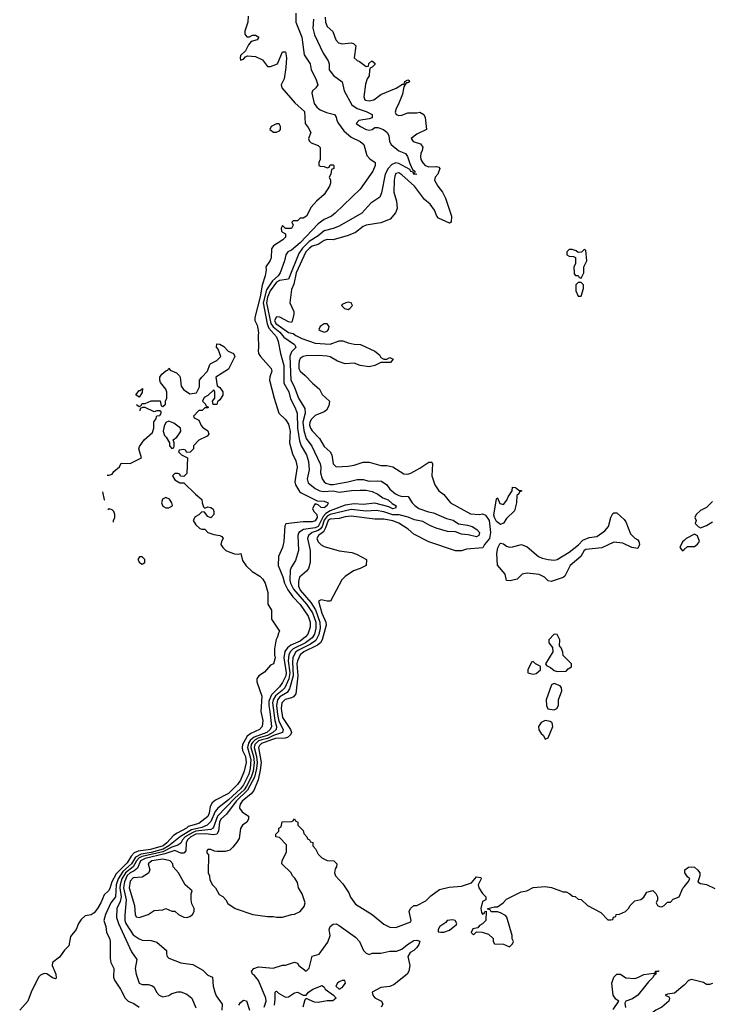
# Model space of a CAD drawing. Header units: inches. Extents: x 2601682 to 2755810, y 449311 to 584050.
# Tile 166 of 256: x 2605551 to 2610189, y 518229 to 524826. Entities that reach past the tile are written whole.
import ezdxf

# ---------------------------------------------------------------- set-up
doc = ezdxf.new("R2010")
doc.units = ezdxf.units.IN
doc.header["$MEASUREMENT"] = 0
for name, color, linetype in [('C6501', 7, 'Continuous'), ('C6502', 7, 'Continuous'), ('C6511', 7, 'Continuous'), ('C6512', 7, 'Continuous')]:
    doc.layers.add(name, color=color, linetype=linetype)

msp = doc.modelspace()

# ---------------------------------------------------------------- linework, layer by layer
at = {"layer": 'C6501', "color": 2}
for points, elevation in [([(2607060.3, 520000), (2607043.7, 519970), (2607040.3, 519950), (2607043.7, 519930), (2607061.7, 519890), (2607067, 519850), (2607052.8, 519790), (2607028.5, 519730), (2607010, 519701.6), (2606950, 519642.4), (2606862.5, 519597.5), (2606840.3, 519579.7), (2606825.1, 519554.9), (2606819, 519510), (2606810, 519486.3), (2606750, 519439.7), (2606678.9, 519421.1), (2606668, 519410), (2606604.1, 519375.9), (2606580.9, 519359.1), (2606536.9, 519310), (2606510.3, 519290), (2606426.4, 519266.4), (2606344.3, 519255.7), (2606316.3, 519243.7), (2606297.7, 519222.3), (2606270, 519176.3), (2606197.2, 519102.8), (2606167, 519050), (2606155.3, 519004.7), (2606146, 518990), (2606116.7, 518963.3), (2606094.9, 518910), (2606072, 518870), (2606050, 518841.6), (2606030, 518829.6), (2605990, 518820.7), (2605962.2, 518797.8), (2605944.4, 518770), (2605928, 518730), (2605890, 518684), (2605879.3, 518620.7), (2605850, 518592.7), (2605816.2, 518543.8), (2605770.7, 518510), (2605768, 518490), (2605792.7, 518430), (2605795.2, 518404.8), (2605790, 518399), (2605770, 518406.6), (2605732.3, 518432.3), (2605714.9, 518434.9), (2605690, 518423.5), (2605677.4, 518410), (2605627.2, 518310), (2605605.5, 518250), (2605550.6, 518190)], 10), ([(2607097.1, 520000), (2607082.2, 519977.8), (2607075.6, 519950), (2607098.1, 519870), (2607094.1, 519810), (2607084, 519770), (2607050, 519699.8), (2607030, 519672.8), (2606950, 519598), (2606876.6, 519543.4), (2606860.1, 519519.9), (2606830, 519454.3), (2606805.3, 519430), (2606770, 519414.5), (2606702.2, 519397.8), (2606626.5, 519353.5), (2606549.4, 519290), (2606512.1, 519267.9), (2606430, 519246.6), (2606364.1, 519235.9), (2606325.6, 519214.4), (2606298.8, 519170), (2606242.1, 519117.9), (2606210.7, 519070), (2606197.3, 519030), (2606191.4, 518950), (2606161.3, 518910), (2606124.9, 518830), (2606114.8, 518790), (2606126.8, 518750), (2606131, 518710), (2606153, 518673), (2606157.3, 518650), (2606156.9, 518536.9), (2606162, 518510), (2606182, 518470), (2606178, 518410), (2606184.7, 518390), (2606226, 518330), (2606256, 518270), (2606278, 518250), (2606314.4, 518234.4), (2606350.9, 518210.9)], 14), ([(2607126.8, 520000), (2607122.4, 519997.6), (2607110, 519984.1), (2607101.8, 519970), (2607099, 519950), (2607116.6, 519890), (2607120.6, 519850), (2607113.5, 519790), (2607100.1, 519750), (2607070.1, 519690), (2607053.5, 519666.5), (2606991.5, 519610), (2606874.5, 519490), (2606845.3, 519410), (2606830, 519401.2), (2606730, 519388), (2606710, 519380.6), (2606659.3, 519350), (2606640.2, 519330), (2606630, 519309.6), (2606610, 519294.2), (2606570, 519282), (2606510, 519250.7), (2606370, 519219.5), (2606350, 519210.4), (2606332.5, 519190), (2606311, 519150), (2606259.2, 519110), (2606234, 519070), (2606222.7, 519030), (2606221.3, 519010), (2606230.9, 518949.1), (2606222.7, 518917.3), (2606200.3, 518870), (2606198.9, 518810), (2606211.5, 518770), (2606300.4, 518580.4), (2606334, 518530), (2606324.9, 518470), (2606330.6, 518430), (2606350.9, 518370.9), (2606370, 518361), (2606410, 518362.8), (2606435.9, 518355.9), (2606450, 518344.7), (2606467.7, 518310), (2606484, 518290), (2606510, 518278.4), (2606550, 518288.2), (2606570, 518300.5), (2606610, 518313.4), (2606630, 518313), (2606670, 518298), (2606703, 518270), (2606730, 518205.5)], 18), ([(2607172.1, 520000), (2607150, 519993.7), (2607124.8, 519970), (2607121.9, 519950), (2607137.3, 519890), (2607142, 519850), (2607137.5, 519810), (2607122.9, 519750), (2607077.2, 519662.8), (2607000.1, 519590), (2606936.1, 519503.9), (2606897.8, 519470), (2606888.6, 519450), (2606882.8, 519390), (2606870.2, 519369.8), (2606850, 519363.5), (2606791.7, 519371.7), (2606730, 519368.4), (2606696.5, 519350), (2606673.6, 519330), (2606665.8, 519310), (2606663.1, 519256.9), (2606650, 519241.6), (2606630, 519242.6), (2606590, 519259.3), (2606523.3, 519236.7), (2606390, 519205.9), (2606359.7, 519190), (2606339.5, 519140.5), (2606317, 519123), (2606289.3, 519110), (2606270, 519092.9), (2606251.6, 519050), (2606246.3, 519010), (2606264.7, 518930), (2606254.7, 518825.3), (2606255.6, 518790), (2606262.3, 518770), (2606310, 518695.5), (2606350, 518666.8), (2606370, 518658), (2606430, 518656), (2606470, 518644.7), (2606534, 518590), (2606532.7, 518567.3), (2606538, 518550), (2606550, 518538), (2606630, 518506), (2606710, 518496), (2606776.8, 518456.8), (2606810, 518424.7), (2606842, 518410), (2606847.3, 518350), (2606857.1, 518310), (2606866.4, 518286.4), (2606906, 518230), (2606904.9, 518190)], 22), ([(2607235.8, 520000), (2607170, 519975.8), (2607156, 519964), (2607149.4, 519950), (2607168, 519850), (2607162, 519798), (2607147.2, 519732.8), (2607117.8, 519662.3), (2607100.7, 519639.3), (2607040.4, 519590), (2607027.4, 519570), (2607023, 519550), (2607023, 519543), (2607039.6, 519519.6), (2607082, 519490), (2607082, 519470), (2607071.1, 519448.9), (2607042, 519430), (2607030, 519406), (2607019.6, 519340.4), (2607005.4, 519314.6), (2606978.8, 519281.2), (2606957.3, 519262.7), (2606926.4, 519253.6), (2606873.6, 519253.6), (2606855.3, 519255.3), (2606830, 519266), (2606810, 519266), (2606803.6, 519256.4), (2606803.6, 519243.6), (2606814, 519230), (2606812, 519110), (2606822, 519090), (2606823.6, 519063.6), (2606842, 519030), (2606862, 519010), (2606885.4, 518965.4), (2606911.1, 518951.1), (2606932, 518930), (2606945.4, 518905.4), (2606994, 518870), (2607111.6, 518831.6), (2607210, 518818), (2607250, 518818), (2607270, 518812), (2607310, 518812), (2607370, 518831.3), (2607390, 518832), (2607428.9, 518851.1), (2607456.5, 518883.5), (2607462, 518910), (2607442, 518970), (2607418, 519010), (2607410, 519046), (2607393.6, 519073.6), (2607378, 519090), (2607368, 519110), (2607306, 519170), (2607308, 519190), (2607338, 519250), (2607336.4, 519296.4), (2607290, 519346), (2607266, 519350), (2607266, 519370), (2607286, 519390), (2607286, 519410), (2607302, 519418), (2607307.3, 519452.7), (2607370, 519454), (2607382, 519458), (2607390, 519472), (2607398, 519458), (2607414, 519450), (2607414, 519430), (2607450, 519394), (2607452.7, 519372.7), (2607474, 519350), (2607478, 519338), (2607492, 519332), (2607498, 519318), (2607512.7, 519312.7), (2607514, 519290), (2607531.6, 519271.6), (2607550, 519234), (2607574, 519210), (2607610, 519192), (2607654, 519190), (2607674, 519170), (2607672, 519150), (2607663.6, 519136.4), (2607658, 519110), (2607664.7, 519090), (2607715.3, 519035.3), (2607755.3, 518975.3), (2607766.4, 518946.4), (2607799.6, 518899.6), (2607910.8, 518830.8), (2607990, 518766), (2608030, 518746), (2608070, 518742.8), (2608170, 518782), (2608173.2, 518790), (2608158, 518850), (2608168.9, 518871.1), (2608190, 518892), (2608210, 518892), (2608270, 518922), (2608303.1, 518956.9), (2608362, 518998), (2608426.3, 519013.7), (2608510, 519020.7), (2608576.5, 519043.5), (2608610, 519082), (2608638, 519078), (2608642, 519070), (2608622, 519030), (2608626, 519010), (2608650, 518972), (2608672, 518950), (2608671.6, 518928.4), (2608650, 518918), (2608638, 518870), (2608643.6, 518843.6), (2608650, 518834), (2608662, 518838), (2608666, 518850), (2608674, 518854), (2608671.3, 518790), (2608650, 518768), (2608630, 518758), (2608618, 518742), (2608585.4, 518734.6), (2608574, 518710), (2608590, 518694), (2608610, 518714), (2608647.3, 518712.7), (2608690, 518698), (2608722, 518670), (2608722, 518650), (2608730, 518634), (2608790, 518632), (2608830, 518614), (2608850, 518634), (2608858, 518650), (2608848.4, 518668.4), (2608848, 518690), (2608812.9, 518812.9), (2608804, 518824), (2608770, 518842), (2608750, 518848), (2608708.4, 518848.4), (2608702, 518862), (2608686, 518866), (2608686, 518870), (2608730, 518882), (2608750, 518882), (2608788, 518910), (2608810, 518934), (2608910, 518982), (2608946, 518990), (2608988.9, 519011.1), (2609070, 519018), (2609111.1, 519011.1), (2609190, 518982), (2609210, 518982), (2609234, 518970), (2609252.7, 518952.7), (2609271.6, 518951.6), (2609290, 518934), (2609310, 518932), (2609354, 518890), (2609443.6, 518843.6), (2609490, 518794), (2609510, 518794), (2609522, 518798), (2609527.3, 518812.7), (2609542, 518818), (2609546, 518830), (2609567.3, 518832.7), (2609608.4, 518851.6), (2609628.4, 518871.6), (2609638, 518890), (2609670, 518922), (2609710, 518931), (2609730, 518946), (2609750, 518981), (2609790, 518991.3), (2609811.1, 518971.1), (2609822, 518950), (2609822, 518930), (2609814, 518910), (2609822, 518890), (2609836.4, 518883.6), (2609850, 518882), (2609866, 518890), (2609890, 518914), (2609910, 518914), (2609927.3, 518932.7), (2609966, 518950), (2609992.5, 519007.5), (2610000, 519016.5)], 26), ([(2607188.2, 518210), (2607201.1, 518250), (2607198.9, 518270), (2607150, 518389), (2607122.7, 518422.7), (2607109, 518430), (2607104, 518450), (2607118, 518470), (2607150, 518481), (2607248.9, 518471.1), (2607310, 518491), (2607330, 518491.3), (2607390, 518512), (2607410, 518504.7), (2607421, 518490), (2607470, 518451.3), (2607490, 518472), (2607509.4, 518550.6), (2607555.1, 518564.9), (2607613.6, 518646.4), (2607628.7, 518690), (2607624, 518730), (2607629, 518750), (2607650, 518766.8), (2607670, 518767.3), (2607690, 518757.3), (2607799.9, 518679.9), (2607826.8, 518650), (2607852, 518590), (2607870, 518572), (2607890, 518562), (2607910, 518571.3), (2607970, 518570.7), (2608030, 518584.7), (2608074.6, 518585.4), (2608110, 518598), (2608148.7, 518630), (2608190, 518656.3), (2608210, 518658.8), (2608230, 518651), (2608224.7, 518630), (2608210.8, 518610), (2608190, 518589.3), (2608164.5, 518575.5), (2608151, 518550), (2608162.8, 518490), (2608156, 518450), (2608144.7, 518430), (2608058.5, 518361.5), (2608030, 518349), (2607970, 518341.2), (2607911.3, 518310), (2607916, 518290), (2607930, 518271.3), (2607974, 518250), (2607982, 518230), (2607972, 518210)], 22), ([(2609524.9, 518195.1), (2609562, 518250), (2609543.9, 518263.9), (2609526, 518290), (2609515.3, 518370), (2609529, 518410), (2609548.7, 518430), (2609574, 518430), (2609610, 518406), (2609670, 518403), (2609690, 518408), (2609730, 518428), (2609796.9, 518436.9), (2609807.3, 518432.7), (2609809, 518450), (2609830, 518454), (2609828.4, 518448.4), (2609811.6, 518448.4), (2609810.8, 518430), (2609796.9, 518423.1), (2609794, 518410), (2609761.2, 518378.8), (2609690.4, 518289.6), (2609654.4, 518265.6), (2609610.7, 518249.3), (2609602.8, 518237.2), (2609607.5, 518207.5)], 22), ([(2607256.1, 518223.9), (2607262.5, 518262.5), (2607262, 518310), (2607265.6, 518314.4), (2607270, 518316), (2607283.5, 518303.5), (2607330, 518277.3), (2607350, 518279.1), (2607390, 518306), (2607410, 518310.8), (2607450, 518291), (2607468.9, 518291.1), (2607484, 518310), (2607513.2, 518330), (2607575.3, 518355.3), (2607590, 518344.7), (2607597.3, 518330), (2607652.7, 518290), (2607671, 518270), (2607648.1, 518251.9), (2607610, 518251.8), (2607550, 518240.5), (2607523.9, 518243.9), (2607470, 518268), (2607461, 518259), (2607447.7, 518210)], 18), ([(2610000, 518358), (2609992, 518350), (2609935.3, 518304.7), (2609890, 518298), (2609874, 518290), (2609898, 518278), (2609902, 518270), (2609898, 518250), (2609850.4, 518209.6), (2609811.3, 518190), (2609784.7, 518170), (2609771.3, 518130), (2609746, 518090), (2609741, 518070), (2609750, 518032), (2609778, 518018), (2609830, 518002.8), (2609910, 517942.8), (2609970, 517921), (2610000, 517919.5)], 26), ([(2607017.7, 518222.3), (2607030, 518240.7), (2607050, 518257.3), (2607070, 518251.3), (2607090.4, 518190)], 22)]:
    msp.add_lwpolyline(points, dxfattribs=dict(at, elevation=elevation))
for points, elevation in [([(2606510, 519202), (2606434.8, 519190), (2606410.8, 519170), (2606422.8, 519130), (2606413, 519107), (2606370, 519080.9), (2606310, 519076.2), (2606290, 519054), (2606284.6, 519010), (2606320.4, 518890), (2606323, 518830), (2606330, 518816), (2606350, 518810.8), (2606410, 518830.8), (2606450, 518858), (2606510, 518862), (2606530, 518871.3), (2606570, 518852), (2606590, 518852), (2606614, 518830), (2606650, 518812), (2606670, 518811.3), (2606690, 518818), (2606708, 518830), (2606718, 518850), (2606718, 518870), (2606703.1, 518903.1), (2606698, 518930), (2606698, 518970), (2606706, 518990), (2606658, 519030), (2606614, 519110), (2606578, 519150), (2606575.3, 519170), (2606558, 519190)], 26), ([(2608450, 518794), (2608414, 518790), (2608403.6, 518776.4), (2608364.7, 518750), (2608352, 518730), (2608354, 518714), (2608371.6, 518711.6), (2608390, 518711.3), (2608430, 518726), (2608475.3, 518764.7), (2608478, 518770), (2608466, 518790)], 26), ([(2607710, 518389), (2607690, 518379.3), (2607678.8, 518370), (2607668.2, 518350), (2607690, 518330.8), (2607710, 518340.5), (2607732.3, 518370), (2607728.4, 518388.4)], 22)]:
    msp.add_lwpolyline(points, close=True, dxfattribs=dict(at, elevation=elevation))
at = {"layer": 'C6502', "color": 2}
for points, elevation in [([(2607400.7, 524870), (2607399.1, 524810), (2607440.5, 524710), (2607454.8, 524590), (2607494.8, 524530), (2607502.8, 524490), (2607534.8, 524430), (2607546.8, 524390), (2607534.8, 524370), (2607511, 524350), (2607507.1, 524332.9), (2607523.4, 524263.4), (2607539.9, 524239.9), (2607562.6, 524222.6), (2607604.8, 524204.8), (2607658, 524190), (2607670, 524172), (2607673.4, 524150), (2607684.9, 524130), (2607721.5, 524081.5), (2607770, 524039.1), (2607830, 524010.5), (2607854.8, 523990), (2607876.3, 523916.3), (2607894.4, 523894.4), (2607932, 523870), (2607931.3, 523850), (2607916, 523810), (2607830.8, 523690), (2607664, 523530), (2607638.8, 523510), (2607590, 523486.3), (2607550, 523457.6), (2607430, 523331.6), (2607370, 523280.9), (2607346.8, 523270), (2607334, 523250), (2607324.9, 523210), (2607294, 523130), (2607282, 523110), (2607242.6, 523077.4), (2607204.1, 523015.9), (2607180.1, 522930), (2607207.5, 522787.5), (2607220, 522760), (2607270, 522702), (2607282.4, 522670), (2607296.4, 522590), (2607318.5, 522510), (2607320.3, 522390), (2607352, 522332), (2607364.8, 522284.8), (2607393.7, 522230), (2607408.2, 522190), (2607411.1, 522090), (2607424.1, 522004.1), (2607436.5, 521970), (2607472.2, 521910), (2607485.1, 521865.1), (2607488.8, 521810), (2607475.5, 521750), (2607483.4, 521723.4), (2607530, 521686), (2607561, 521670), (2607585.1, 521665.1), (2607650, 521668.9), (2607690, 521661.1), (2607771.8, 521671.8), (2607830, 521674), (2607870, 521672.7), (2607910, 521665.2), (2607950, 521647.4), (2607982.9, 521622.9), (2608018, 521610), (2608044.4, 521584.4), (2608070.8, 521569.2), (2608066.4, 521553.6), (2608050, 521548.4), (2608022.9, 521562.9), (2607930, 521587.6), (2607850, 521578.5), (2607790, 521582.2), (2607730, 521574.2), (2607630, 521536.1), (2607601.6, 521518.4), (2607582, 521498), (2607548.7, 521430), (2607530, 521422.3), (2607450.8, 521410), (2607419.3, 521390), (2607414, 521370), (2607417.3, 521270), (2607397.5, 521202.5), (2607370, 521159), (2607362, 521138), (2607359.1, 521070), (2607364.2, 521050), (2607384.9, 521010), (2607472.1, 520910), (2607511.6, 520851.6), (2607532.9, 520790), (2607534.6, 520750), (2607524.3, 520710), (2607510, 520684.5), (2607464.4, 520650), (2607381.3, 520610), (2607361.5, 520590), (2607352.7, 520570), (2607349.5, 520530), (2607359.8, 520450), (2607352.5, 520410), (2607325.4, 520350), (2607309, 520331), (2607263.2, 520296.8), (2607247.6, 520270), (2607243.9, 520250), (2607258.9, 520130), (2607271, 520090), (2607269.2, 520070), (2607245.4, 520050), (2607211.1, 520030), (2607148.1, 520011.9), (2607126.8, 520000)], 18), ([(2607080.7, 524850), (2607077.3, 524810), (2607058.8, 524750), (2607058, 524730), (2607071.6, 524711.6), (2607090, 524711.3), (2607110, 524722), (2607130, 524722), (2607151.3, 524710), (2607142, 524690), (2607101, 524679), (2607082, 524658), (2607063.6, 524616.4), (2607030, 524586), (2607026, 524570), (2607030, 524554), (2607050, 524562), (2607062, 524578), (2607075.3, 524584.7), (2607130, 524578.8), (2607177.3, 524557.3), (2607210, 524512), (2607230, 524511.3), (2607278, 524530), (2607309.5, 524610.5), (2607330, 524611.3), (2607337.3, 524570), (2607333.7, 524506.3), (2607321, 524430), (2607301, 524390), (2607306.8, 524370), (2607394, 524270), (2607458.8, 524210), (2607462.8, 524130), (2607483.5, 524103.5), (2607501, 524070), (2607484.7, 524030), (2607490, 524014), (2607502, 524002), (2607550, 523982), (2607562, 523970), (2607562, 523890), (2607554, 523870), (2607554, 523850), (2607563.6, 523843.6), (2607590, 523842), (2607610, 523834), (2607622, 523838), (2607630, 523854), (2607650, 523854), (2607654, 523850), (2607654, 523830), (2607638, 523822), (2607634, 523790), (2607622, 523770), (2607632, 523750), (2607632, 523730), (2607624.7, 523710), (2607590, 523655.3), (2607538, 523610), (2607502, 523570), (2607471.3, 523510), (2607450, 523495.3), (2607430, 523495.3), (2607410, 523478), (2607382, 523478), (2607374, 523470), (2607382, 523450), (2607370, 523428), (2607330, 523426), (2607310, 523446), (2607302, 523430), (2607304.7, 523410), (2607310, 523402), (2607331.6, 523391.6), (2607331.3, 523370), (2607312, 523350), (2607250.8, 523310), (2607238, 523290), (2607235.5, 523230), (2607228.1, 523211.9), (2607198, 523170), (2607200.7, 523150), (2607195.5, 523110), (2607173.3, 523046.7), (2607160.3, 522970), (2607124.7, 522830), (2607124.7, 522810), (2607139.8, 522779.8), (2607150.7, 522730), (2607147.3, 522710), (2607150.5, 522629.5), (2607146.8, 522610), (2607150.7, 522590), (2607162.8, 522570), (2607234.8, 522490), (2607238.8, 522470), (2607225.8, 522434.2), (2607223, 522410), (2607254, 522290), (2607286, 522190), (2607330, 522146.8), (2607350, 522116), (2607356.2, 522096.2), (2607361.3, 522070), (2607358, 521990), (2607376.7, 521916.7), (2607399.3, 521870), (2607408.2, 521830), (2607393, 521730), (2607397.1, 521710), (2607424.2, 521664.2), (2607435.1, 521655.1), (2607542, 521602), (2607590, 521599.3), (2607616, 521590), (2607610.7, 521570), (2607590, 521556), (2607570, 521557.2), (2607550, 521575.3), (2607530, 521582), (2607524, 521576), (2607510.8, 521550), (2607521, 521530), (2607541, 521510), (2607542, 521490), (2607530, 521467.6), (2607510, 521461.6), (2607450, 521460.5), (2607332, 521448), (2607326, 521434), (2607320.5, 521330), (2607310.6, 521290), (2607284.9, 521230), (2607280.5, 521170), (2607312.7, 521092.7), (2607324, 521050), (2607346.2, 521006.2), (2607379.8, 520959.8), (2607430, 520908.4), (2607483.1, 520830), (2607496.5, 520790), (2607495.1, 520755.1), (2607480.3, 520710), (2607464.9, 520690), (2607430, 520663.1), (2607365.3, 520634.7), (2607343.2, 520616.7), (2607327.3, 520592.7), (2607319.8, 520550), (2607335, 520450), (2607332.8, 520430), (2607310, 520385.1), (2607290, 520356.9), (2607236.5, 520303.5), (2607219.5, 520260.5), (2607218, 520230), (2607226.8, 520190), (2607236.5, 520090), (2607227.9, 520070), (2607204.9, 520050), (2607120.6, 520019.4), (2607098.2, 520001.8), (2607097.1, 520000)], 14), ([(2607519.3, 524830), (2607512.7, 524770), (2607523.9, 524723.9), (2607582.5, 524602.5), (2607616, 524550), (2607622.8, 524530), (2607622, 524490), (2607652.5, 524452.5), (2607710.5, 524410.5), (2607724, 524350), (2607775.1, 524255.1), (2607810.2, 524230.2), (2607871.3, 524210), (2607911, 524190), (2607910, 524169), (2607890, 524161.2), (2607822, 524150), (2607804.7, 524130), (2607832, 524110), (2607870, 524090.8), (2607890, 524086.8), (2607910, 524090.8), (2607930, 524102.8), (2607950, 524104), (2607986, 524090), (2608011, 524070), (2608022.8, 524050), (2608026.8, 524010), (2608037.3, 523990), (2608090, 523948.2), (2608134.8, 523930), (2608147.7, 523910), (2608162.8, 523862.8), (2608182, 523822), (2608196, 523810), (2608194, 523794), (2608211, 523790), (2608190, 523789.4), (2608185.2, 523805.2), (2608170, 523809.4), (2608162.7, 523822.7), (2608090, 523862.6), (2608070, 523866), (2608043.4, 523856.6), (2608017.4, 523830), (2607997.4, 523790), (2607974.6, 523665.4), (2607963.5, 523636.5), (2607902.8, 523597.2), (2607842.8, 523530), (2607690, 523443.7), (2607650, 523427), (2607590, 523411.6), (2607550, 523377.4), (2607490, 523339.8), (2607445.2, 523294.8), (2607420.8, 523259.2), (2607351.4, 523088.6), (2607290, 523079.5), (2607270, 523067.9), (2607228.8, 523010), (2607210, 522967), (2607202.8, 522930), (2607232.8, 522790), (2607247.5, 522767.5), (2607291.7, 522731.7), (2607319.4, 522699.4), (2607391, 522650), (2607396.8, 522636.8), (2607398.8, 522630), (2607370, 522601.2), (2607360.3, 522570), (2607365.5, 522410), (2607388.3, 522368.3), (2607418.7, 522290), (2607460.9, 522220.9), (2607462.8, 522190), (2607447.5, 522130), (2607452.8, 522072.8), (2607470, 522019.1), (2607507.9, 521967.9), (2607563, 521850), (2607568.1, 521828.1), (2607566, 521790), (2607577.1, 521750), (2607590.3, 521730.3), (2607601.8, 521721.8), (2607630, 521712), (2607650, 521712), (2607748, 521730), (2607810, 521746), (2607850, 521744.4), (2607890, 521733), (2607950, 521737.1), (2607974, 521734), (2608010.4, 521710.4), (2608030, 521681), (2608066.8, 521650), (2608090, 521637.1), (2608106.3, 521633.7), (2608152.3, 521632.3), (2608178, 521590), (2608196.3, 521570), (2608224, 521550), (2608288.2, 521528.2), (2608322.6, 521522.6), (2608410, 521484.4), (2608452.5, 521472.5), (2608490, 521448), (2608550, 521440.2), (2608580.7, 521430), (2608611.3, 521410), (2608630.8, 521390), (2608624.7, 521370), (2608610, 521361.2), (2608555.1, 521375.1), (2608510, 521378), (2608470, 521395.1), (2608416, 521396), (2608338.8, 521418.8), (2608296.6, 521436.6), (2608250, 521464.4), (2608194.1, 521474.1), (2608152.3, 521492.3), (2608092.5, 521507.5), (2608049.1, 521509.1), (2607990, 521528.6), (2607938.2, 521538.2), (2607870, 521534), (2607770, 521544.4), (2607630, 521511.1), (2607610, 521499), (2607590, 521473.6), (2607575.3, 521430), (2607564.8, 521415.2), (2607550, 521402.8), (2607510.1, 521389.9), (2607484.2, 521370), (2607478.3, 521350), (2607495.8, 521270), (2607494.9, 521190), (2607483.8, 521150), (2607470.5, 521130), (2607424.4, 521090), (2607417.7, 521062.3), (2607418.5, 521030), (2607430, 521004.2), (2607500.9, 520920.9), (2607532.2, 520872.2), (2607561.3, 520790), (2607563.7, 520750), (2607553.4, 520706.6), (2607533.1, 520666.9), (2607498.2, 520641.8), (2607417.6, 520602.4), (2607400.7, 520590), (2607388.4, 520571.6), (2607380.2, 520550), (2607377.2, 520522.8), (2607381.4, 520430), (2607358.1, 520341.9), (2607342.7, 520317.3), (2607293.1, 520290), (2607276.3, 520270), (2607269.5, 520230), (2607276.4, 520170), (2607285.8, 520125.8), (2607316.1, 520070), (2607310.4, 520050), (2607250, 520030.4), (2607209.4, 520010.6), (2607172.1, 520000)], 22), ([(2607597.3, 524842.7), (2607599.1, 524810), (2607610, 524781), (2607647.3, 524747.3), (2607667.3, 524690), (2607684.7, 524670), (2607710, 524664), (2607770.9, 524670.9), (2607785.4, 524665.4), (2607802, 524650), (2607791.3, 524571.3), (2607810, 524552), (2607825.4, 524545.4), (2607870, 524512), (2607886, 524514), (2607888.4, 524531.6), (2607908.9, 524551.1), (2607930, 524534), (2607930, 524526), (2607912, 524508), (2607898, 524502), (2607892.7, 524487.3), (2607891.3, 524450), (2607878, 524430), (2607866.4, 524393.6), (2607856, 524310), (2607861, 524290), (2607866.2, 524286.2), (2607890, 524282), (2607922, 524290), (2607970, 524324.9), (2608072.5, 524367.5), (2608114, 524394), (2608126, 524394), (2608130, 524412), (2608150, 524422), (2608158, 524418), (2608162, 524410), (2608150, 524402), (2608138, 524402), (2608123.6, 524376.4), (2608113.7, 524326.3), (2608085.4, 524254.6), (2608071.3, 524230), (2608065.4, 524205.4), (2608071.6, 524191.6), (2608090, 524184.7), (2608110, 524186), (2608150, 524202.8), (2608210, 524201), (2608230, 524206), (2608258, 524190), (2608266, 524170), (2608274, 524090), (2608210, 524059), (2608172, 524030), (2608184.7, 524010), (2608234, 523994), (2608250.8, 523970.8), (2608246.8, 523950), (2608236, 523930), (2608234, 523910), (2608237.3, 523890), (2608250, 523866.8), (2608266.8, 523850), (2608290, 523839.1), (2608342, 523842), (2608357.3, 523837.3), (2608364.7, 523830), (2608350.8, 523790), (2608334, 523770), (2608328.2, 523750), (2608350, 523711), (2608382.8, 523670), (2608402.8, 523630), (2608442, 523510), (2608441, 523470), (2608430, 523462.7), (2608356, 523496), (2608345.2, 523510), (2608329.4, 523550), (2608299.5, 523590), (2608262.2, 523622.3), (2608193.6, 523710), (2608110, 523787.3), (2608090, 523799.5), (2608070, 523796), (2608062, 523778), (2608057.6, 523750), (2608057.1, 523670), (2608074, 523610), (2608078, 523562), (2608067.1, 523532.9), (2608031.3, 523490), (2607970, 523465.2), (2607870, 523449.3), (2607850, 523439.3), (2607800.5, 523399.5), (2607750, 523380.9), (2607650, 523351.6), (2607610, 523353), (2607590, 523346.3), (2607550, 523319.1), (2607510, 523307.8), (2607490, 523294), (2607467.9, 523270), (2607402, 523130), (2607386.3, 523053.7), (2607370, 523018), (2607360.5, 522930), (2607385.5, 522870), (2607387.3, 522852.7), (2607374.8, 522805.2), (2607370, 522798), (2607350, 522801.2), (2607292.6, 522832.6), (2607270, 522836.2), (2607256.9, 522810), (2607264.9, 522790), (2607350, 522730.6), (2607382.8, 522722.8), (2607399.1, 522710), (2607440.5, 522690), (2607530, 522658.5), (2607630, 522651.7), (2607690, 522674.8), (2607715.3, 522675.3), (2607750, 522661), (2607790, 522652), (2607834, 522650), (2607930, 522604.7), (2607961, 522581), (2607970, 522562), (2607990, 522551.3), (2608010, 522552), (2608030, 522562), (2608051, 522551), (2608034, 522530), (2607970, 522528.7), (2607930, 522509.2), (2607890, 522499.3), (2607830, 522509.2), (2607790, 522525.2), (2607730, 522520.9), (2607678.7, 522538.7), (2607630, 522566.6), (2607610, 522571.8), (2607550, 522577), (2607470, 522574), (2607450, 522569.3), (2607430, 522556), (2607421.7, 522538.3), (2607419.1, 522519.1), (2607420.7, 522490), (2607430, 522471.3), (2607462.8, 522442.8), (2607511.3, 522390), (2607558, 522350), (2607575.3, 522315.3), (2607624.7, 522270), (2607621, 522239), (2607604.7, 522210), (2607590, 522199), (2607530, 522174.5), (2607503.8, 522150), (2607492.7, 522130), (2607490.4, 522110), (2607497.6, 522090), (2607510, 522070.6), (2607559.2, 522019.2), (2607590, 521966.8), (2607630.4, 521930.4), (2607640.5, 521910), (2607650.8, 521850.8), (2607671, 521831), (2607750, 521834), (2607790, 521840.7), (2607850, 521860.7), (2607890, 521860.7), (2607970, 521838.8), (2608010, 521838.8), (2608050, 521831), (2608124, 521784), (2608150, 521781), (2608170, 521786.8), (2608230, 521821), (2608290, 521861), (2608310, 521862), (2608316, 521850), (2608311.3, 521770), (2608331, 521710), (2608358, 521670), (2608390, 521644.7), (2608436, 521590), (2608570, 521514.8), (2608630, 521511), (2608650, 521516), (2608670, 521507.3), (2608694.9, 521470), (2608704.4, 521390), (2608697, 521350), (2608663.8, 521310), (2608651.6, 521288.4), (2608542, 521278), (2608508.4, 521268.4), (2608470, 521268), (2608290, 521328.7), (2608190, 521379), (2608151.9, 521411.9), (2608090, 521452.7), (2608050, 521467.3), (2607990, 521478.9), (2607930, 521480.5), (2607770, 521500.5), (2607730, 521495.4), (2607690, 521483.5), (2607630, 521479.8), (2607615.3, 521470), (2607598.9, 521421.1), (2607584.6, 521395.4), (2607552.7, 521370), (2607540.4, 521350), (2607550, 521327.3), (2607570, 521306.8), (2607590, 521296), (2607690, 521267.3), (2607775.3, 521255.3), (2607805.4, 521245.4), (2607874, 521210), (2607872, 521170), (2607830, 521148), (2607786.4, 521133.6), (2607730, 521095.3), (2607707.1, 521072.9), (2607631, 520929), (2607610, 520929), (2607570, 520939), (2607552, 520930), (2607572.9, 520850), (2607600.3, 520790), (2607603.2, 520770), (2607576.5, 520670), (2607564.6, 520650), (2607545.8, 520634.2), (2607452.7, 520590), (2607428.1, 520570), (2607410.2, 520530), (2607406.8, 520510), (2607412.6, 520430), (2607399.5, 520310), (2607384.9, 520290), (2607370, 520282), (2607328.2, 520271.7), (2607306, 520250), (2607302.6, 520210), (2607310, 520150.8), (2607364.9, 520070), (2607370.4, 520050), (2607364.8, 520035.2), (2607343.1, 520016.9), (2607327.6, 520012.4), (2607263, 520010), (2607235.8, 520000)], 26), ([(2606333.9, 522248.5), (2606350, 522234), (2606362, 522238), (2606370, 522254), (2606390, 522254), (2606430, 522272), (2606492, 522272), (2606498, 522238), (2606510, 522234), (2606526, 522250), (2606526, 522270), (2606535.3, 522290), (2606535.3, 522330), (2606528.7, 522350), (2606494.6, 522394.6), (2606488.7, 522410), (2606489, 522430), (2606502, 522450), (2606530, 522474), (2606542, 522478), (2606550, 522492), (2606558, 522478), (2606599.8, 522459.8), (2606619.8, 522439.8), (2606624.7, 522430), (2606631, 522370), (2606647.9, 522347.9), (2606690, 522318.8), (2606734.6, 522325.4), (2606753.6, 522366.4), (2606755.3, 522410), (2606769.3, 522430.7), (2606809, 522470), (2606824.7, 522515.3), (2606830, 522522), (2606870, 522542), (2606898, 522570), (2606879, 522619), (2606868.4, 522631.6), (2606870, 522654), (2606891.6, 522651.6), (2606916.9, 522636.9), (2606946, 522606), (2606982, 522590), (2606990.4, 522570.4), (2606950, 522484), (2606864.7, 522430), (2606872, 522372), (2606890, 522362), (2606910, 522332), (2606910.8, 522310), (2606890, 522278), (2606875.3, 522264.7), (2606870, 522248.7), (2606847.3, 522247.3), (2606842, 522270), (2606858, 522290), (2606858, 522330), (2606850, 522346), (2606811.1, 522308.9), (2606785.4, 522294.6), (2606774, 522270), (2606794, 522250), (2606798, 522238), (2606814, 522230), (2606810, 522226), (2606790, 522226), (2606771.6, 522208.4), (2606750, 522208), (2606714, 522170), (2606718, 522158), (2606750, 522142), (2606766, 522106), (2606774.8, 522094.8), (2606810.5, 522070.5), (2606818, 522050), (2606805.4, 522034.6), (2606750, 522008), (2606714, 521970), (2606714, 521950), (2606692.7, 521927.3), (2606670, 521926), (2606662, 521942), (2606650, 521946), (2606618, 521942), (2606614, 521930), (2606634, 521910), (2606674, 521890), (2606670, 521786), (2606650, 521766), (2606628.4, 521768.4), (2606622, 521782), (2606610, 521786), (2606590, 521786), (2606574, 521770), (2606590, 521742), (2606623.6, 521723.6), (2606650, 521722), (2606727.1, 521647.1), (2606770, 521612), (2606772, 521590), (2606782, 521562), (2606790, 521554), (2606810, 521562), (2606830, 521558), (2606845.4, 521545.4), (2606851.3, 521530), (2606851, 521510), (2606830, 521488.7), (2606810, 521498), (2606787.3, 521527.3), (2606770, 521528), (2606750.9, 521509.1), (2606725.4, 521494.6), (2606711.3, 521470), (2606730, 521442), (2606758, 521418), (2606770, 521412), (2606790, 521412), (2606811.1, 521391.1), (2606850, 521376), (2606890, 521371), (2606903.6, 521363.6), (2606914, 521350), (2606902, 521330), (2606898, 521310), (2606911.3, 521290), (2606931.3, 521270), (2606957.5, 521257.5), (2606990, 521246.8), (2607014.6, 521245.4), (2607032, 521250), (2607043, 521203), (2607066.2, 521166.2), (2607108.1, 521128.1), (2607158, 521098), (2607178.4, 521078.4), (2607194.8, 521050), (2607211.6, 520988.4), (2607212, 520910), (2607238, 520870), (2607238, 520810), (2607291.3, 520730), (2607283.6, 520716.4), (2607278, 520690), (2607267.3, 520672.7), (2607262.8, 520650), (2607256, 520610), (2607256, 520570), (2607261, 520550), (2607251.3, 520510), (2607230, 520502), (2607190, 520455.3), (2607152, 520430), (2607138, 520410), (2607138, 520390), (2607173.2, 520293.2), (2607166, 520190), (2607179.1, 520130), (2607173.4, 520090), (2607157.3, 520070), (2607097.5, 520042.5), (2607074.4, 520025.6), (2607060.3, 520000)], 10), ([(2606135.5, 521774), (2606150, 521774), (2606170, 521782), (2606181.2, 521798.8), (2606218, 521830), (2606230, 521854), (2606290, 521852), (2606366, 521890), (2606348.7, 521950), (2606353.6, 521966.4), (2606384, 522010), (2606440.9, 522059.1), (2606449.3, 522090), (2606449, 522131), (2606462, 522150), (2606468, 522172), (2606490, 522174), (2606498, 522190), (2606498, 522198), (2606490, 522206), (2606470, 522206), (2606450, 522198), (2606390, 522228), (2606372.7, 522227.3), (2606358, 522222), (2606354.9, 522205.3)], 10), ([(2606116.3, 521606.6), (2606118, 521610), (2606107.7, 521661.7)], 10), ([(2606178, 521459.5), (2606178, 521470), (2606188.4, 521491.6), (2606188.7, 521510), (2606182, 521530), (2606170, 521542), (2606150, 521548), (2606141.7, 521542)], 10), ([(2610000, 521337.2), (2609990, 521328), (2609971.3, 521290), (2609990, 521266.8), (2610000, 521275.4)], 30)]:
    msp.add_lwpolyline(points, dxfattribs=dict(at, elevation=elevation))
for points, elevation in [([(2607270, 524128), (2607234, 524110), (2607224.7, 524090), (2607250, 524072), (2607270, 524072), (2607290, 524082), (2607298, 524090), (2607298, 524110), (2607287.3, 524127.3)], 14), ([(2609330, 523286), (2609312, 523268), (2609290, 523266), (2609276.4, 523276.4), (2609250, 523286), (2609230, 523286), (2609214, 523270), (2609214, 523250), (2609230, 523242), (2609259.6, 523239.6), (2609272, 523232), (2609272, 523190), (2609262, 523170), (2609263.6, 523123.6), (2609272.7, 523112.7), (2609291.6, 523111.6), (2609298, 523098), (2609310, 523094), (2609328, 523130), (2609328.9, 523171.1), (2609348, 523210), (2609342, 523282)], 30), ([(2609310, 523066), (2609290, 523066), (2609274, 523050), (2609274, 523010), (2609290, 522974), (2609310, 522974), (2609326, 523026), (2609326, 523050)], 30), ([(2607750, 522932.3), (2607734, 522930), (2607710, 522918), (2607706, 522910), (2607724.7, 522890), (2607750, 522884), (2607762, 522890), (2607779, 522910), (2607770, 522928)], 30), ([(2607610, 522788), (2607590, 522788), (2607562, 522770), (2607554, 522750), (2607563.6, 522743.6), (2607590, 522732), (2607610, 522738), (2607619, 522750), (2607622, 522770)], 30), ([(2606350, 522298), (2606328.4, 522311.6), (2606350, 522342), (2606358, 522342), (2606374, 522354), (2606371.6, 522328.4)], 10), ([(2606550, 522135.3), (2606530, 522128), (2606518, 522102), (2606510.8, 522070), (2606520.7, 522040.7), (2606532, 522030), (2606554, 521990), (2606554, 521970), (2606570, 521954), (2606582, 521958), (2606586, 521970), (2606586, 521990), (2606578, 522010), (2606602, 522030), (2606623.1, 522056.9), (2606628.7, 522070), (2606628.4, 522088.4), (2606583.1, 522123.1)], 10), ([(2608770, 521442.7), (2608743.7, 521463.7), (2608729.6, 521489.6), (2608726, 521506), (2608744, 521616), (2608750, 521622), (2608765.2, 521585.2), (2608790, 521578), (2608812.7, 521607.3), (2608822, 521630), (2608848, 521670), (2608850, 521694), (2608870, 521692), (2608892.7, 521672.7), (2608911.6, 521671.6), (2608912, 521668), (2608898, 521662), (2608894, 521650), (2608881, 521639), (2608878, 521590), (2608865.4, 521534.6), (2608810, 521484), (2608790, 521453.2)], 26), ([(2606530, 521624), (2606506.8, 521613.2), (2606501, 521590), (2606510, 521566), (2606530, 521554.8), (2606550, 521554.8), (2606570, 521566), (2606573.2, 521570), (2606569.2, 521590), (2606553.2, 521613.2)], 10), ([(2609690, 521282), (2609650, 521288.7), (2609590, 521319), (2609530, 521324.5), (2609450, 521287), (2609342.8, 521277.3), (2609330, 521269.2), (2609307.7, 521230), (2609237.1, 521170), (2609201.6, 521098.4), (2609190, 521089.4), (2609130, 521069.4), (2609110, 521062.7), (2609090, 521065.2), (2609065.2, 521090), (2609030, 521109.4), (2608950, 521118.4), (2608916, 521110), (2608882, 521078), (2608834.4, 521065.6), (2608810, 521069), (2608800.7, 521110), (2608751.4, 521171.4), (2608745.1, 521250), (2608752.8, 521287.2), (2608766, 521314), (2608770, 521318.8), (2608790, 521313.4), (2608810, 521298.4), (2608830, 521292.7), (2608850, 521293), (2608910.5, 521310.5), (2608950, 521294.8), (2609026, 521230), (2609050, 521219.1), (2609089, 521209), (2609130, 521205.3), (2609150, 521208.7), (2609230, 521257.3), (2609292, 521308), (2609321.3, 521338.7), (2609364.1, 521355.9), (2609416.6, 521363.4), (2609470, 521401), (2609494, 521430), (2609508.9, 521491.1), (2609522, 521518), (2609530, 521522), (2609550, 521522), (2609598, 521478), (2609610, 521462), (2609642, 521382), (2609670, 521351.3), (2609690, 521342), (2609698, 521330), (2609701, 521310)], 26), ([(2606370, 521228), (2606352.7, 521227.3), (2606342, 521210), (2606352, 521190), (2606370, 521178), (2606388, 521190), (2606388, 521210)], 10), ([(2609130, 520708), (2609094, 520670), (2609094, 520650), (2609119.6, 520619.6), (2609122, 520590), (2609072, 520510), (2609079.6, 520499.6), (2609105.4, 520485.4), (2609130, 520464.7), (2609150, 520458), (2609210, 520462), (2609223.1, 520476.9), (2609246, 520490), (2609246, 520510), (2609190, 520566), (2609187.3, 520587.3), (2609176.4, 520616.4), (2609166, 520630), (2609168, 520670), (2609150, 520706)], 30), ([(2608990, 520526), (2608978, 520522), (2608954, 520470), (2608954, 520450), (2608990, 520441), (2609010, 520446), (2609038, 520470), (2609038, 520490), (2609035.3, 520495.3), (2609006, 520510)], 30), ([(2609130, 520379), (2609111.1, 520368.9), (2609077.3, 520270), (2609078.8, 520230), (2609088.1, 520208.1), (2609130, 520202), (2609148.4, 520211.6), (2609158, 520230), (2609158, 520270), (2609182, 520330), (2609179, 520350), (2609170, 520362)], 30), ([(2609070, 520129.7), (2609043.4, 520116.6), (2609025.3, 520090), (2609027.8, 520067.7), (2609043.6, 520043.6), (2609058.8, 520030), (2609070, 520004.7), (2609090, 520014), (2609121.2, 520090), (2609115.5, 520115.5), (2609103.7, 520123.7)], 30)]:
    msp.add_lwpolyline(points, close=True, dxfattribs=dict(at, elevation=elevation))
at = {"layer": 'C6511', "color": 2, "elevation": 26}
for points in [[(2610000, 519016.5), (2610028, 519050), (2610038, 519070), (2610022.7, 519082.7), (2610004, 519110), (2610004, 519130), (2610030, 519146.8), (2610050, 519150.8), (2610070, 519146.8), (2610090.4, 519130.4), (2610106, 519110), (2610106, 519090), (2610092, 519050), (2610110, 519038), (2610150, 519031.3), (2610205.4, 519005.4)], [(2610190, 518368.7), (2610170, 518362), (2610150, 518362), (2610130, 518374), (2610050, 518395.3), (2610030, 518388), (2610000, 518358)]]:
    msp.add_lwpolyline(points, dxfattribs=at)
at = {"layer": 'C6512', "color": 2, "elevation": 30}
for points in [[(2610190, 521598), (2610150, 521558), (2610110, 521538), (2610082, 521510), (2610072, 521490), (2610082, 521470), (2610074, 521450), (2610094, 521430), (2610110, 521422), (2610150, 521438), (2610190, 521462)], [(2610000, 521275.4), (2610024, 521296), (2610070, 521296), (2610090, 521311.3), (2610104, 521330), (2610090, 521368), (2610070, 521378), (2610014, 521350), (2610000, 521337.2)]]:
    msp.add_lwpolyline(points, dxfattribs=at)

doc.saveas('drawing.dxf')
